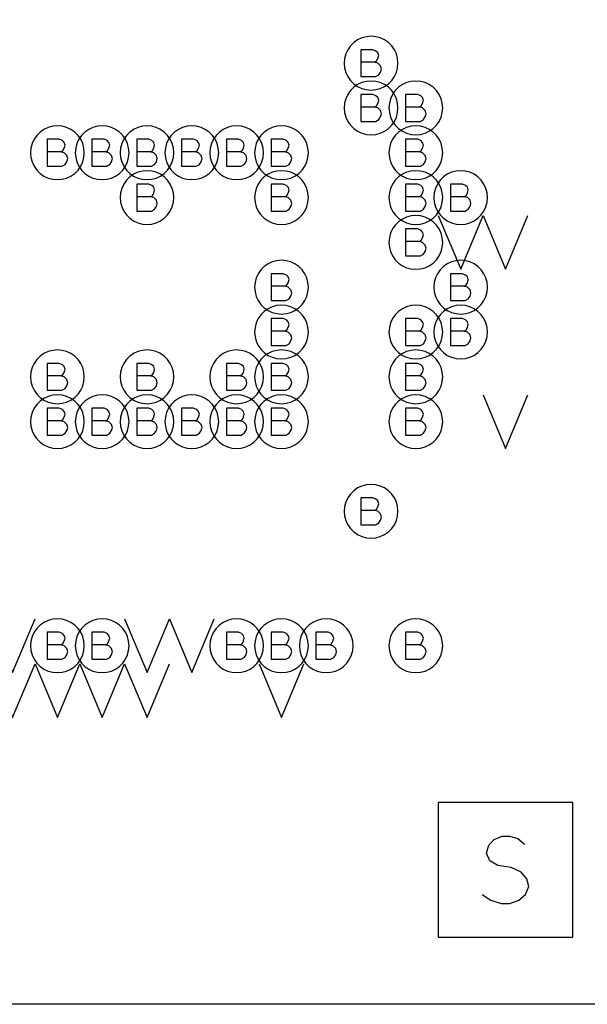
# Model space of a CAD drawing. Extents: x 280 to 610, y 250 to 460.
# Tile 7 of 53: x 362 to 368, y 297 to 308. Entities that reach past the tile are written whole.
import ezdxf

# ---------------------------------------------------------------- set-up
doc = ezdxf.new("R2010")
doc.units = 0
doc.layers.add('RVP8-IFD_G_fab_art', color=2, linetype='CONTINUOUS')

msp = doc.modelspace()

# ---------------------------------------------------------------- linework, layer by layer
at = {"layer": 'RVP8-IFD_G_fab_art'}
for points in [[(322.3, 296.6), (322.3, 336.6), (412.3, 336.6), (412.3, 296.6), (322.3, 296.6)], [(366.1, 307.1), (366.095, 307.152), (366.082, 307.203), (366.06, 307.25), (366.03, 307.293), (365.993, 307.33), (365.95, 307.36), (365.903, 307.382), (365.852, 307.395), (365.8, 307.4), (365.748, 307.395), (365.697, 307.382), (365.65, 307.36), (365.607, 307.33), (365.57, 307.293), (365.54, 307.25), (365.518, 307.203), (365.505, 307.152), (365.5, 307.1), (365.505, 307.048), (365.518, 306.997), (365.54, 306.95), (365.57, 306.907), (365.607, 306.87), (365.65, 306.84), (365.697, 306.818), (365.748, 306.805), (365.8, 306.8), (365.852, 306.805), (365.903, 306.818), (365.95, 306.84), (365.993, 306.87), (366.03, 306.907), (366.06, 306.95), (366.082, 306.997), (366.095, 307.048), (366.1, 307.1)], [(366.1, 306.6), (366.095, 306.652), (366.082, 306.703), (366.06, 306.75), (366.03, 306.793), (365.993, 306.83), (365.95, 306.86), (365.903, 306.882), (365.852, 306.895), (365.8, 306.9), (365.748, 306.895), (365.697, 306.882), (365.65, 306.86), (365.607, 306.83), (365.57, 306.793), (365.54, 306.75), (365.518, 306.703), (365.505, 306.652), (365.5, 306.6), (365.505, 306.548), (365.518, 306.497), (365.54, 306.45), (365.57, 306.407), (365.607, 306.37), (365.65, 306.34), (365.697, 306.318), (365.748, 306.305), (365.8, 306.3), (365.852, 306.305), (365.903, 306.318), (365.95, 306.34), (365.993, 306.37), (366.03, 306.407), (366.06, 306.45), (366.082, 306.497), (366.095, 306.548), (366.1, 306.6)], [(366.6, 306.6), (366.595, 306.652), (366.582, 306.703), (366.56, 306.75), (366.53, 306.793), (366.493, 306.83), (366.45, 306.86), (366.403, 306.882), (366.352, 306.895), (366.3, 306.9), (366.248, 306.895), (366.197, 306.882), (366.15, 306.86), (366.107, 306.83), (366.07, 306.793), (366.04, 306.75), (366.018, 306.703), (366.005, 306.652), (366, 306.6), (366.005, 306.548), (366.018, 306.497), (366.04, 306.45), (366.07, 306.407), (366.107, 306.37), (366.15, 306.34), (366.197, 306.318), (366.248, 306.305), (366.3, 306.3), (366.352, 306.305), (366.403, 306.318), (366.45, 306.34), (366.493, 306.37), (366.53, 306.407), (366.56, 306.45), (366.582, 306.497), (366.595, 306.548), (366.6, 306.6)], [(362.6, 306.1), (362.595, 306.152), (362.582, 306.203), (362.56, 306.25), (362.53, 306.293), (362.493, 306.33), (362.45, 306.36), (362.403, 306.382), (362.352, 306.395), (362.3, 306.4), (362.248, 306.395), (362.197, 306.382), (362.15, 306.36), (362.107, 306.33), (362.07, 306.293), (362.04, 306.25), (362.018, 306.203), (362.005, 306.152), (362, 306.1), (362.005, 306.048), (362.018, 305.997), (362.04, 305.95), (362.07, 305.907), (362.107, 305.87), (362.15, 305.84), (362.197, 305.818), (362.248, 305.805), (362.3, 305.8), (362.352, 305.805), (362.403, 305.818), (362.45, 305.84), (362.493, 305.87), (362.53, 305.907), (362.56, 305.95), (362.582, 305.997), (362.595, 306.048), (362.6, 306.1)], [(363.1, 306.1), (363.095, 306.152), (363.082, 306.203), (363.06, 306.25), (363.03, 306.293), (362.993, 306.33), (362.95, 306.36), (362.903, 306.382), (362.852, 306.395), (362.8, 306.4), (362.748, 306.395), (362.697, 306.382), (362.65, 306.36), (362.607, 306.33), (362.57, 306.293), (362.54, 306.25), (362.518, 306.203), (362.505, 306.152), (362.5, 306.1), (362.505, 306.048), (362.518, 305.997), (362.54, 305.95), (362.57, 305.907), (362.607, 305.87), (362.65, 305.84), (362.697, 305.818), (362.748, 305.805), (362.8, 305.8), (362.852, 305.805), (362.903, 305.818), (362.95, 305.84), (362.993, 305.87), (363.03, 305.907), (363.06, 305.95), (363.082, 305.997), (363.095, 306.048), (363.1, 306.1)], [(363.6, 306.1), (363.595, 306.152), (363.582, 306.203), (363.56, 306.25), (363.53, 306.293), (363.493, 306.33), (363.45, 306.36), (363.403, 306.382), (363.352, 306.395), (363.3, 306.4), (363.248, 306.395), (363.197, 306.382), (363.15, 306.36), (363.107, 306.33), (363.07, 306.293), (363.04, 306.25), (363.018, 306.203), (363.005, 306.152), (363, 306.1), (363.005, 306.048), (363.018, 305.997), (363.04, 305.95), (363.07, 305.907), (363.107, 305.87), (363.15, 305.84), (363.197, 305.818), (363.248, 305.805), (363.3, 305.8), (363.352, 305.805), (363.403, 305.818), (363.45, 305.84), (363.493, 305.87), (363.53, 305.907), (363.56, 305.95), (363.582, 305.997), (363.595, 306.048), (363.6, 306.1)], [(364.1, 306.1), (364.095, 306.152), (364.082, 306.203), (364.06, 306.25), (364.03, 306.293), (363.993, 306.33), (363.95, 306.36), (363.903, 306.382), (363.852, 306.395), (363.8, 306.4), (363.748, 306.395), (363.697, 306.382), (363.65, 306.36), (363.607, 306.33), (363.57, 306.293), (363.54, 306.25), (363.518, 306.203), (363.505, 306.152), (363.5, 306.1), (363.505, 306.048), (363.518, 305.997), (363.54, 305.95), (363.57, 305.907), (363.607, 305.87), (363.65, 305.84), (363.697, 305.818), (363.748, 305.805), (363.8, 305.8), (363.852, 305.805), (363.903, 305.818), (363.95, 305.84), (363.993, 305.87), (364.03, 305.907), (364.06, 305.95), (364.082, 305.997), (364.095, 306.048), (364.1, 306.1)], [(364.6, 306.1), (364.595, 306.152), (364.582, 306.203), (364.56, 306.25), (364.53, 306.293), (364.493, 306.33), (364.45, 306.36), (364.403, 306.382), (364.352, 306.395), (364.3, 306.4), (364.248, 306.395), (364.197, 306.382), (364.15, 306.36), (364.107, 306.33), (364.07, 306.293), (364.04, 306.25), (364.018, 306.203), (364.005, 306.152), (364, 306.1), (364.005, 306.048), (364.018, 305.997), (364.04, 305.95), (364.07, 305.907), (364.107, 305.87), (364.15, 305.84), (364.197, 305.818), (364.248, 305.805), (364.3, 305.8), (364.352, 305.805), (364.403, 305.818), (364.45, 305.84), (364.493, 305.87), (364.53, 305.907), (364.56, 305.95), (364.582, 305.997), (364.595, 306.048), (364.6, 306.1)], [(365.1, 306.1), (365.095, 306.152), (365.082, 306.203), (365.06, 306.25), (365.03, 306.293), (364.993, 306.33), (364.95, 306.36), (364.903, 306.382), (364.852, 306.395), (364.8, 306.4), (364.748, 306.395), (364.697, 306.382), (364.65, 306.36), (364.607, 306.33), (364.57, 306.293), (364.54, 306.25), (364.518, 306.203), (364.505, 306.152), (364.5, 306.1), (364.505, 306.048), (364.518, 305.997), (364.54, 305.95), (364.57, 305.907), (364.607, 305.87), (364.65, 305.84), (364.697, 305.818), (364.748, 305.805), (364.8, 305.8), (364.852, 305.805), (364.903, 305.818), (364.95, 305.84), (364.993, 305.87), (365.03, 305.907), (365.06, 305.95), (365.082, 305.997), (365.095, 306.048), (365.1, 306.1)], [(366.6, 306.1), (366.595, 306.152), (366.582, 306.203), (366.56, 306.25), (366.53, 306.293), (366.493, 306.33), (366.45, 306.36), (366.403, 306.382), (366.352, 306.395), (366.3, 306.4), (366.248, 306.395), (366.197, 306.382), (366.15, 306.36), (366.107, 306.33), (366.07, 306.293), (366.04, 306.25), (366.018, 306.203), (366.005, 306.152), (366, 306.1), (366.005, 306.048), (366.018, 305.997), (366.04, 305.95), (366.07, 305.907), (366.107, 305.87), (366.15, 305.84), (366.197, 305.818), (366.248, 305.805), (366.3, 305.8), (366.352, 305.805), (366.403, 305.818), (366.45, 305.84), (366.493, 305.87), (366.53, 305.907), (366.56, 305.95), (366.582, 305.997), (366.595, 306.048), (366.6, 306.1)], [(363.6, 305.6), (363.595, 305.652), (363.582, 305.703), (363.56, 305.75), (363.53, 305.793), (363.493, 305.83), (363.45, 305.86), (363.403, 305.882), (363.352, 305.895), (363.3, 305.9), (363.248, 305.895), (363.197, 305.882), (363.15, 305.86), (363.107, 305.83), (363.07, 305.793), (363.04, 305.75), (363.018, 305.703), (363.005, 305.652), (363, 305.6), (363.005, 305.548), (363.018, 305.497), (363.04, 305.45), (363.07, 305.407), (363.107, 305.37), (363.15, 305.34), (363.197, 305.318), (363.248, 305.305), (363.3, 305.3), (363.352, 305.305), (363.403, 305.318), (363.45, 305.34), (363.493, 305.37), (363.53, 305.407), (363.56, 305.45), (363.582, 305.497), (363.595, 305.548), (363.6, 305.6)], [(365.1, 305.6), (365.095, 305.652), (365.082, 305.703), (365.06, 305.75), (365.03, 305.793), (364.993, 305.83), (364.95, 305.86), (364.903, 305.882), (364.852, 305.895), (364.8, 305.9), (364.748, 305.895), (364.697, 305.882), (364.65, 305.86), (364.607, 305.83), (364.57, 305.793), (364.54, 305.75), (364.518, 305.703), (364.505, 305.652), (364.5, 305.6), (364.505, 305.548), (364.518, 305.497), (364.54, 305.45), (364.57, 305.407), (364.607, 305.37), (364.65, 305.34), (364.697, 305.318), (364.748, 305.305), (364.8, 305.3), (364.852, 305.305), (364.903, 305.318), (364.95, 305.34), (364.993, 305.37), (365.03, 305.407), (365.06, 305.45), (365.082, 305.497), (365.095, 305.548), (365.1, 305.6)], [(366.6, 305.6), (366.595, 305.652), (366.582, 305.703), (366.56, 305.75), (366.53, 305.793), (366.493, 305.83), (366.45, 305.86), (366.403, 305.882), (366.352, 305.895), (366.3, 305.9), (366.248, 305.895), (366.197, 305.882), (366.15, 305.86), (366.107, 305.83), (366.07, 305.793), (366.04, 305.75), (366.018, 305.703), (366.005, 305.652), (366, 305.6), (366.005, 305.548), (366.018, 305.497), (366.04, 305.45), (366.07, 305.407), (366.107, 305.37), (366.15, 305.34), (366.197, 305.318), (366.248, 305.305), (366.3, 305.3), (366.352, 305.305), (366.403, 305.318), (366.45, 305.34), (366.493, 305.37), (366.53, 305.407), (366.56, 305.45), (366.582, 305.497), (366.595, 305.548), (366.6, 305.6)], [(367.1, 305.6), (367.095, 305.652), (367.082, 305.703), (367.06, 305.75), (367.03, 305.793), (366.993, 305.83), (366.95, 305.86), (366.903, 305.882), (366.852, 305.895), (366.8, 305.9), (366.748, 305.895), (366.697, 305.882), (366.65, 305.86), (366.607, 305.83), (366.57, 305.793), (366.54, 305.75), (366.518, 305.703), (366.505, 305.652), (366.5, 305.6), (366.505, 305.548), (366.518, 305.497), (366.54, 305.45), (366.57, 305.407), (366.607, 305.37), (366.65, 305.34), (366.697, 305.318), (366.748, 305.305), (366.8, 305.3), (366.852, 305.305), (366.903, 305.318), (366.95, 305.34), (366.993, 305.37), (367.03, 305.407), (367.06, 305.45), (367.082, 305.497), (367.095, 305.548), (367.1, 305.6)], [(366.6, 305.1), (366.595, 305.152), (366.582, 305.203), (366.56, 305.25), (366.53, 305.293), (366.493, 305.33), (366.45, 305.36), (366.403, 305.382), (366.352, 305.395), (366.3, 305.4), (366.248, 305.395), (366.197, 305.382), (366.15, 305.36), (366.107, 305.33), (366.07, 305.293), (366.04, 305.25), (366.018, 305.203), (366.005, 305.152), (366, 305.1), (366.005, 305.048), (366.018, 304.997), (366.04, 304.95), (366.07, 304.907), (366.107, 304.87), (366.15, 304.84), (366.197, 304.818), (366.248, 304.805), (366.3, 304.8), (366.352, 304.805), (366.403, 304.818), (366.45, 304.84), (366.493, 304.87), (366.53, 304.907), (366.56, 304.95), (366.582, 304.997), (366.595, 305.048), (366.6, 305.1)], [(365.1, 304.6), (365.095, 304.652), (365.082, 304.703), (365.06, 304.75), (365.03, 304.793), (364.993, 304.83), (364.95, 304.86), (364.903, 304.882), (364.852, 304.895), (364.8, 304.9), (364.748, 304.895), (364.697, 304.882), (364.65, 304.86), (364.607, 304.83), (364.57, 304.793), (364.54, 304.75), (364.518, 304.703), (364.505, 304.652), (364.5, 304.6), (364.505, 304.548), (364.518, 304.497), (364.54, 304.45), (364.57, 304.407), (364.607, 304.37), (364.65, 304.34), (364.697, 304.318), (364.748, 304.305), (364.8, 304.3), (364.852, 304.305), (364.903, 304.318), (364.95, 304.34), (364.993, 304.37), (365.03, 304.407), (365.06, 304.45), (365.082, 304.497), (365.095, 304.548), (365.1, 304.6)], [(367.1, 304.6), (367.095, 304.652), (367.082, 304.703), (367.06, 304.75), (367.03, 304.793), (366.993, 304.83), (366.95, 304.86), (366.903, 304.882), (366.852, 304.895), (366.8, 304.9), (366.748, 304.895), (366.697, 304.882), (366.65, 304.86), (366.607, 304.83), (366.57, 304.793), (366.54, 304.75), (366.518, 304.703), (366.505, 304.652), (366.5, 304.6), (366.505, 304.548), (366.518, 304.497), (366.54, 304.45), (366.57, 304.407), (366.607, 304.37), (366.65, 304.34), (366.697, 304.318), (366.748, 304.305), (366.8, 304.3), (366.852, 304.305), (366.903, 304.318), (366.95, 304.34), (366.993, 304.37), (367.03, 304.407), (367.06, 304.45), (367.082, 304.497), (367.095, 304.548), (367.1, 304.6)], [(365.1, 304.1), (365.095, 304.152), (365.082, 304.203), (365.06, 304.25), (365.03, 304.293), (364.993, 304.33), (364.95, 304.36), (364.903, 304.382), (364.852, 304.395), (364.8, 304.4), (364.748, 304.395), (364.697, 304.382), (364.65, 304.36), (364.607, 304.33), (364.57, 304.293), (364.54, 304.25), (364.518, 304.203), (364.505, 304.152), (364.5, 304.1), (364.505, 304.048), (364.518, 303.997), (364.54, 303.95), (364.57, 303.907), (364.607, 303.87), (364.65, 303.84), (364.697, 303.818), (364.748, 303.805), (364.8, 303.8), (364.852, 303.805), (364.903, 303.818), (364.95, 303.84), (364.993, 303.87), (365.03, 303.907), (365.06, 303.95), (365.082, 303.997), (365.095, 304.048), (365.1, 304.1)], [(366.6, 304.1), (366.595, 304.152), (366.582, 304.203), (366.56, 304.25), (366.53, 304.293), (366.493, 304.33), (366.45, 304.36), (366.403, 304.382), (366.352, 304.395), (366.3, 304.4), (366.248, 304.395), (366.197, 304.382), (366.15, 304.36), (366.107, 304.33), (366.07, 304.293), (366.04, 304.25), (366.018, 304.203), (366.005, 304.152), (366, 304.1), (366.005, 304.048), (366.018, 303.997), (366.04, 303.95), (366.07, 303.907), (366.107, 303.87), (366.15, 303.84), (366.197, 303.818), (366.248, 303.805), (366.3, 303.8), (366.352, 303.805), (366.403, 303.818), (366.45, 303.84), (366.493, 303.87), (366.53, 303.907), (366.56, 303.95), (366.582, 303.997), (366.595, 304.048), (366.6, 304.1)], [(367.1, 304.1), (367.095, 304.152), (367.082, 304.203), (367.06, 304.25), (367.03, 304.293), (366.993, 304.33), (366.95, 304.36), (366.903, 304.382), (366.852, 304.395), (366.8, 304.4), (366.748, 304.395), (366.697, 304.382), (366.65, 304.36), (366.607, 304.33), (366.57, 304.293), (366.54, 304.25), (366.518, 304.203), (366.505, 304.152), (366.5, 304.1), (366.505, 304.048), (366.518, 303.997), (366.54, 303.95), (366.57, 303.907), (366.607, 303.87), (366.65, 303.84), (366.697, 303.818), (366.748, 303.805), (366.8, 303.8), (366.852, 303.805), (366.903, 303.818), (366.95, 303.84), (366.993, 303.87), (367.03, 303.907), (367.06, 303.95), (367.082, 303.997), (367.095, 304.048), (367.1, 304.1)], [(362.6, 303.6), (362.595, 303.652), (362.582, 303.703), (362.56, 303.75), (362.53, 303.793), (362.493, 303.83), (362.45, 303.86), (362.403, 303.882), (362.352, 303.895), (362.3, 303.9), (362.248, 303.895), (362.197, 303.882), (362.15, 303.86), (362.107, 303.83), (362.07, 303.793), (362.04, 303.75), (362.018, 303.703), (362.005, 303.652), (362, 303.6), (362.005, 303.548), (362.018, 303.497), (362.04, 303.45), (362.07, 303.407), (362.107, 303.37), (362.15, 303.34), (362.197, 303.318), (362.248, 303.305), (362.3, 303.3), (362.352, 303.305), (362.403, 303.318), (362.45, 303.34), (362.493, 303.37), (362.53, 303.407), (362.56, 303.45), (362.582, 303.497), (362.595, 303.548), (362.6, 303.6)], [(363.6, 303.6), (363.595, 303.652), (363.582, 303.703), (363.56, 303.75), (363.53, 303.793), (363.493, 303.83), (363.45, 303.86), (363.403, 303.882), (363.352, 303.895), (363.3, 303.9), (363.248, 303.895), (363.197, 303.882), (363.15, 303.86), (363.107, 303.83), (363.07, 303.793), (363.04, 303.75), (363.018, 303.703), (363.005, 303.652), (363, 303.6), (363.005, 303.548), (363.018, 303.497), (363.04, 303.45), (363.07, 303.407), (363.107, 303.37), (363.15, 303.34), (363.197, 303.318), (363.248, 303.305), (363.3, 303.3), (363.352, 303.305), (363.403, 303.318), (363.45, 303.34), (363.493, 303.37), (363.53, 303.407), (363.56, 303.45), (363.582, 303.497), (363.595, 303.548), (363.6, 303.6)], [(364.6, 303.6), (364.595, 303.652), (364.582, 303.703), (364.56, 303.75), (364.53, 303.793), (364.493, 303.83), (364.45, 303.86), (364.403, 303.882), (364.352, 303.895), (364.3, 303.9), (364.248, 303.895), (364.197, 303.882), (364.15, 303.86), (364.107, 303.83), (364.07, 303.793), (364.04, 303.75), (364.018, 303.703), (364.005, 303.652), (364, 303.6), (364.005, 303.548), (364.018, 303.497), (364.04, 303.45), (364.07, 303.407), (364.107, 303.37), (364.15, 303.34), (364.197, 303.318), (364.248, 303.305), (364.3, 303.3), (364.352, 303.305), (364.403, 303.318), (364.45, 303.34), (364.493, 303.37), (364.53, 303.407), (364.56, 303.45), (364.582, 303.497), (364.595, 303.548), (364.6, 303.6)], [(365.1, 303.6), (365.095, 303.652), (365.082, 303.703), (365.06, 303.75), (365.03, 303.793), (364.993, 303.83), (364.95, 303.86), (364.903, 303.882), (364.852, 303.895), (364.8, 303.9), (364.748, 303.895), (364.697, 303.882), (364.65, 303.86), (364.607, 303.83), (364.57, 303.793), (364.54, 303.75), (364.518, 303.703), (364.505, 303.652), (364.5, 303.6), (364.505, 303.548), (364.518, 303.497), (364.54, 303.45), (364.57, 303.407), (364.607, 303.37), (364.65, 303.34), (364.697, 303.318), (364.748, 303.305), (364.8, 303.3), (364.852, 303.305), (364.903, 303.318), (364.95, 303.34), (364.993, 303.37), (365.03, 303.407), (365.06, 303.45), (365.082, 303.497), (365.095, 303.548), (365.1, 303.6)], [(366.6, 303.6), (366.595, 303.652), (366.582, 303.703), (366.56, 303.75), (366.53, 303.793), (366.493, 303.83), (366.45, 303.86), (366.403, 303.882), (366.352, 303.895), (366.3, 303.9), (366.248, 303.895), (366.197, 303.882), (366.15, 303.86), (366.107, 303.83), (366.07, 303.793), (366.04, 303.75), (366.018, 303.703), (366.005, 303.652), (366, 303.6), (366.005, 303.548), (366.018, 303.497), (366.04, 303.45), (366.07, 303.407), (366.107, 303.37), (366.15, 303.34), (366.197, 303.318), (366.248, 303.305), (366.3, 303.3), (366.352, 303.305), (366.403, 303.318), (366.45, 303.34), (366.493, 303.37), (366.53, 303.407), (366.56, 303.45), (366.582, 303.497), (366.595, 303.548), (366.6, 303.6)], [(362.6, 303.1), (362.595, 303.152), (362.582, 303.203), (362.56, 303.25), (362.53, 303.293), (362.493, 303.33), (362.45, 303.36), (362.403, 303.382), (362.352, 303.395), (362.3, 303.4), (362.248, 303.395), (362.197, 303.382), (362.15, 303.36), (362.107, 303.33), (362.07, 303.293), (362.04, 303.25), (362.018, 303.203), (362.005, 303.152), (362, 303.1), (362.005, 303.048), (362.018, 302.997), (362.04, 302.95), (362.07, 302.907), (362.107, 302.87), (362.15, 302.84), (362.197, 302.818), (362.248, 302.805), (362.3, 302.8), (362.352, 302.805), (362.403, 302.818), (362.45, 302.84), (362.493, 302.87), (362.53, 302.907), (362.56, 302.95), (362.582, 302.997), (362.595, 303.048), (362.6, 303.1)], [(363.1, 303.1), (363.095, 303.152), (363.082, 303.203), (363.06, 303.25), (363.03, 303.293), (362.993, 303.33), (362.95, 303.36), (362.903, 303.382), (362.852, 303.395), (362.8, 303.4), (362.748, 303.395), (362.697, 303.382), (362.65, 303.36), (362.607, 303.33), (362.57, 303.293), (362.54, 303.25), (362.518, 303.203), (362.505, 303.152), (362.5, 303.1), (362.505, 303.048), (362.518, 302.997), (362.54, 302.95), (362.57, 302.907), (362.607, 302.87), (362.65, 302.84), (362.697, 302.818), (362.748, 302.805), (362.8, 302.8), (362.852, 302.805), (362.903, 302.818), (362.95, 302.84), (362.993, 302.87), (363.03, 302.907), (363.06, 302.95), (363.082, 302.997), (363.095, 303.048), (363.1, 303.1)], [(363.6, 303.1), (363.595, 303.152), (363.582, 303.203), (363.56, 303.25), (363.53, 303.293), (363.493, 303.33), (363.45, 303.36), (363.403, 303.382), (363.352, 303.395), (363.3, 303.4), (363.248, 303.395), (363.197, 303.382), (363.15, 303.36), (363.107, 303.33), (363.07, 303.293), (363.04, 303.25), (363.018, 303.203), (363.005, 303.152), (363, 303.1), (363.005, 303.048), (363.018, 302.997), (363.04, 302.95), (363.07, 302.907), (363.107, 302.87), (363.15, 302.84), (363.197, 302.818), (363.248, 302.805), (363.3, 302.8), (363.352, 302.805), (363.403, 302.818), (363.45, 302.84), (363.493, 302.87), (363.53, 302.907), (363.56, 302.95), (363.582, 302.997), (363.595, 303.048), (363.6, 303.1)], [(364.1, 303.1), (364.095, 303.152), (364.082, 303.203), (364.06, 303.25), (364.03, 303.293), (363.993, 303.33), (363.95, 303.36), (363.903, 303.382), (363.852, 303.395), (363.8, 303.4), (363.748, 303.395), (363.697, 303.382), (363.65, 303.36), (363.607, 303.33), (363.57, 303.293), (363.54, 303.25), (363.518, 303.203), (363.505, 303.152), (363.5, 303.1), (363.505, 303.048), (363.518, 302.997), (363.54, 302.95), (363.57, 302.907), (363.607, 302.87), (363.65, 302.84), (363.697, 302.818), (363.748, 302.805), (363.8, 302.8), (363.852, 302.805), (363.903, 302.818), (363.95, 302.84), (363.993, 302.87), (364.03, 302.907), (364.06, 302.95), (364.082, 302.997), (364.095, 303.048), (364.1, 303.1)], [(364.6, 303.1), (364.595, 303.152), (364.582, 303.203), (364.56, 303.25), (364.53, 303.293), (364.493, 303.33), (364.45, 303.36), (364.403, 303.382), (364.352, 303.395), (364.3, 303.4), (364.248, 303.395), (364.197, 303.382), (364.15, 303.36), (364.107, 303.33), (364.07, 303.293), (364.04, 303.25), (364.018, 303.203), (364.005, 303.152), (364, 303.1), (364.005, 303.048), (364.018, 302.997), (364.04, 302.95), (364.07, 302.907), (364.107, 302.87), (364.15, 302.84), (364.197, 302.818), (364.248, 302.805), (364.3, 302.8), (364.352, 302.805), (364.403, 302.818), (364.45, 302.84), (364.493, 302.87), (364.53, 302.907), (364.56, 302.95), (364.582, 302.997), (364.595, 303.048), (364.6, 303.1)], [(365.1, 303.1), (365.095, 303.152), (365.082, 303.203), (365.06, 303.25), (365.03, 303.293), (364.993, 303.33), (364.95, 303.36), (364.903, 303.382), (364.852, 303.395), (364.8, 303.4), (364.748, 303.395), (364.697, 303.382), (364.65, 303.36), (364.607, 303.33), (364.57, 303.293), (364.54, 303.25), (364.518, 303.203), (364.505, 303.152), (364.5, 303.1), (364.505, 303.048), (364.518, 302.997), (364.54, 302.95), (364.57, 302.907), (364.607, 302.87), (364.65, 302.84), (364.697, 302.818), (364.748, 302.805), (364.8, 302.8), (364.852, 302.805), (364.903, 302.818), (364.95, 302.84), (364.993, 302.87), (365.03, 302.907), (365.06, 302.95), (365.082, 302.997), (365.095, 303.048), (365.1, 303.1)], [(366.6, 303.1), (366.595, 303.152), (366.582, 303.203), (366.56, 303.25), (366.53, 303.293), (366.493, 303.33), (366.45, 303.36), (366.403, 303.382), (366.352, 303.395), (366.3, 303.4), (366.248, 303.395), (366.197, 303.382), (366.15, 303.36), (366.107, 303.33), (366.07, 303.293), (366.04, 303.25), (366.018, 303.203), (366.005, 303.152), (366, 303.1), (366.005, 303.048), (366.018, 302.997), (366.04, 302.95), (366.07, 302.907), (366.107, 302.87), (366.15, 302.84), (366.197, 302.818), (366.248, 302.805), (366.3, 302.8), (366.352, 302.805), (366.403, 302.818), (366.45, 302.84), (366.493, 302.87), (366.53, 302.907), (366.56, 302.95), (366.582, 302.997), (366.595, 303.048), (366.6, 303.1)], [(366.1, 302.1), (366.095, 302.152), (366.082, 302.203), (366.06, 302.25), (366.03, 302.293), (365.993, 302.33), (365.95, 302.36), (365.903, 302.382), (365.852, 302.395), (365.8, 302.4), (365.748, 302.395), (365.697, 302.382), (365.65, 302.36), (365.607, 302.33), (365.57, 302.293), (365.54, 302.25), (365.518, 302.203), (365.505, 302.152), (365.5, 302.1), (365.505, 302.048), (365.518, 301.997), (365.54, 301.95), (365.57, 301.907), (365.607, 301.87), (365.65, 301.84), (365.697, 301.818), (365.748, 301.805), (365.8, 301.8), (365.852, 301.805), (365.903, 301.818), (365.95, 301.84), (365.993, 301.87), (366.03, 301.907), (366.06, 301.95), (366.082, 301.997), (366.095, 302.048), (366.1, 302.1)], [(362.6, 300.6), (362.595, 300.652), (362.582, 300.703), (362.56, 300.75), (362.53, 300.793), (362.493, 300.83), (362.45, 300.86), (362.403, 300.882), (362.352, 300.895), (362.3, 300.9), (362.248, 300.895), (362.197, 300.882), (362.15, 300.86), (362.107, 300.83), (362.07, 300.793), (362.04, 300.75), (362.018, 300.703), (362.005, 300.652), (362, 300.6), (362.005, 300.548), (362.018, 300.497), (362.04, 300.45), (362.07, 300.407), (362.107, 300.37), (362.15, 300.34), (362.197, 300.318), (362.248, 300.305), (362.3, 300.3), (362.352, 300.305), (362.403, 300.318), (362.45, 300.34), (362.493, 300.37), (362.53, 300.407), (362.56, 300.45), (362.582, 300.497), (362.595, 300.548), (362.6, 300.6)], [(363.1, 300.6), (363.095, 300.652), (363.082, 300.703), (363.06, 300.75), (363.03, 300.793), (362.993, 300.83), (362.95, 300.86), (362.903, 300.882), (362.852, 300.895), (362.8, 300.9), (362.748, 300.895), (362.697, 300.882), (362.65, 300.86), (362.607, 300.83), (362.57, 300.793), (362.54, 300.75), (362.518, 300.703), (362.505, 300.652), (362.5, 300.6), (362.505, 300.548), (362.518, 300.497), (362.54, 300.45), (362.57, 300.407), (362.607, 300.37), (362.65, 300.34), (362.697, 300.318), (362.748, 300.305), (362.8, 300.3), (362.852, 300.305), (362.903, 300.318), (362.95, 300.34), (362.993, 300.37), (363.03, 300.407), (363.06, 300.45), (363.082, 300.497), (363.095, 300.548), (363.1, 300.6)], [(364.6, 300.6), (364.595, 300.652), (364.582, 300.703), (364.56, 300.75), (364.53, 300.793), (364.493, 300.83), (364.45, 300.86), (364.403, 300.882), (364.352, 300.895), (364.3, 300.9), (364.248, 300.895), (364.197, 300.882), (364.15, 300.86), (364.107, 300.83), (364.07, 300.793), (364.04, 300.75), (364.018, 300.703), (364.005, 300.652), (364, 300.6), (364.005, 300.548), (364.018, 300.497), (364.04, 300.45), (364.07, 300.407), (364.107, 300.37), (364.15, 300.34), (364.197, 300.318), (364.248, 300.305), (364.3, 300.3), (364.352, 300.305), (364.403, 300.318), (364.45, 300.34), (364.493, 300.37), (364.53, 300.407), (364.56, 300.45), (364.582, 300.497), (364.595, 300.548), (364.6, 300.6)], [(365.1, 300.6), (365.095, 300.652), (365.082, 300.703), (365.06, 300.75), (365.03, 300.793), (364.993, 300.83), (364.95, 300.86), (364.903, 300.882), (364.852, 300.895), (364.8, 300.9), (364.748, 300.895), (364.697, 300.882), (364.65, 300.86), (364.607, 300.83), (364.57, 300.793), (364.54, 300.75), (364.518, 300.703), (364.505, 300.652), (364.5, 300.6), (364.505, 300.548), (364.518, 300.497), (364.54, 300.45), (364.57, 300.407), (364.607, 300.37), (364.65, 300.34), (364.697, 300.318), (364.748, 300.305), (364.8, 300.3), (364.852, 300.305), (364.903, 300.318), (364.95, 300.34), (364.993, 300.37), (365.03, 300.407), (365.06, 300.45), (365.082, 300.497), (365.095, 300.548), (365.1, 300.6)], [(365.6, 300.6), (365.595, 300.652), (365.582, 300.703), (365.56, 300.75), (365.53, 300.793), (365.493, 300.83), (365.45, 300.86), (365.403, 300.882), (365.352, 300.895), (365.3, 300.9), (365.248, 300.895), (365.197, 300.882), (365.15, 300.86), (365.107, 300.83), (365.07, 300.793), (365.04, 300.75), (365.018, 300.703), (365.005, 300.652), (365, 300.6), (365.005, 300.548), (365.018, 300.497), (365.04, 300.45), (365.07, 300.407), (365.107, 300.37), (365.15, 300.34), (365.197, 300.318), (365.248, 300.305), (365.3, 300.3), (365.352, 300.305), (365.403, 300.318), (365.45, 300.34), (365.493, 300.37), (365.53, 300.407), (365.56, 300.45), (365.582, 300.497), (365.595, 300.548), (365.6, 300.6)], [(366.6, 300.6), (366.595, 300.652), (366.582, 300.703), (366.56, 300.75), (366.53, 300.793), (366.493, 300.83), (366.45, 300.86), (366.403, 300.882), (366.352, 300.895), (366.3, 300.9), (366.248, 300.895), (366.197, 300.882), (366.15, 300.86), (366.107, 300.83), (366.07, 300.793), (366.04, 300.75), (366.018, 300.703), (366.005, 300.652), (366, 300.6), (366.005, 300.548), (366.018, 300.497), (366.04, 300.45), (366.07, 300.407), (366.107, 300.37), (366.15, 300.34), (366.197, 300.318), (366.248, 300.305), (366.3, 300.3), (366.352, 300.305), (366.403, 300.318), (366.45, 300.34), (366.493, 300.37), (366.53, 300.407), (366.56, 300.45), (366.582, 300.497), (366.595, 300.548), (366.6, 300.6)], [(366.55, 297.35), (368.05, 297.35), (368.05, 298.85), (366.55, 298.85), (366.55, 297.35)]]:
    msp.add_lwpolyline(points, close=True, dxfattribs=at)
for points in [[(365.84, 307.11), (365.86, 307.125), (365.875, 307.15), (365.885, 307.185), (365.875, 307.215), (365.855, 307.235), (365.82, 307.25), (365.685, 307.25), (365.685, 306.95), (365.85, 306.95), (365.885, 306.97), (365.905, 307), (365.915, 307.035), (365.905, 307.07), (365.875, 307.1), (365.84, 307.11), (365.685, 307.11)], [(365.84, 306.61), (365.86, 306.625), (365.875, 306.65), (365.885, 306.685), (365.875, 306.715), (365.855, 306.735), (365.82, 306.75), (365.685, 306.75), (365.685, 306.45), (365.85, 306.45), (365.885, 306.47), (365.905, 306.5), (365.915, 306.535), (365.905, 306.57), (365.875, 306.6), (365.84, 306.61), (365.685, 306.61)], [(366.34, 306.61), (366.36, 306.625), (366.375, 306.65), (366.385, 306.685), (366.375, 306.715), (366.355, 306.735), (366.32, 306.75), (366.185, 306.75), (366.185, 306.45), (366.35, 306.45), (366.385, 306.47), (366.405, 306.5), (366.415, 306.535), (366.405, 306.57), (366.375, 306.6), (366.34, 306.61), (366.185, 306.61)], [(362.34, 306.11), (362.36, 306.125), (362.375, 306.15), (362.385, 306.185), (362.375, 306.215), (362.355, 306.235), (362.32, 306.25), (362.185, 306.25), (362.185, 305.95), (362.35, 305.95), (362.385, 305.97), (362.405, 306), (362.415, 306.035), (362.405, 306.07), (362.375, 306.1), (362.34, 306.11), (362.185, 306.11)], [(362.84, 306.11), (362.86, 306.125), (362.875, 306.15), (362.885, 306.185), (362.875, 306.215), (362.855, 306.235), (362.82, 306.25), (362.685, 306.25), (362.685, 305.95), (362.85, 305.95), (362.885, 305.97), (362.905, 306), (362.915, 306.035), (362.905, 306.07), (362.875, 306.1), (362.84, 306.11), (362.685, 306.11)], [(363.34, 306.11), (363.36, 306.125), (363.375, 306.15), (363.385, 306.185), (363.375, 306.215), (363.355, 306.235), (363.32, 306.25), (363.185, 306.25), (363.185, 305.95), (363.35, 305.95), (363.385, 305.97), (363.405, 306), (363.415, 306.035), (363.405, 306.07), (363.375, 306.1), (363.34, 306.11), (363.185, 306.11)], [(363.84, 306.11), (363.86, 306.125), (363.875, 306.15), (363.885, 306.185), (363.875, 306.215), (363.855, 306.235), (363.82, 306.25), (363.685, 306.25), (363.685, 305.95), (363.85, 305.95), (363.885, 305.97), (363.905, 306), (363.915, 306.035), (363.905, 306.07), (363.875, 306.1), (363.84, 306.11), (363.685, 306.11)], [(364.34, 306.11), (364.36, 306.125), (364.375, 306.15), (364.385, 306.185), (364.375, 306.215), (364.355, 306.235), (364.32, 306.25), (364.185, 306.25), (364.185, 305.95), (364.35, 305.95), (364.385, 305.97), (364.405, 306), (364.415, 306.035), (364.405, 306.07), (364.375, 306.1), (364.34, 306.11), (364.185, 306.11)], [(364.84, 306.11), (364.86, 306.125), (364.875, 306.15), (364.885, 306.185), (364.875, 306.215), (364.855, 306.235), (364.82, 306.25), (364.685, 306.25), (364.685, 305.95), (364.85, 305.95), (364.885, 305.97), (364.905, 306), (364.915, 306.035), (364.905, 306.07), (364.875, 306.1), (364.84, 306.11), (364.685, 306.11)], [(366.34, 306.11), (366.36, 306.125), (366.375, 306.15), (366.385, 306.185), (366.375, 306.215), (366.355, 306.235), (366.32, 306.25), (366.185, 306.25), (366.185, 305.95), (366.35, 305.95), (366.385, 305.97), (366.405, 306), (366.415, 306.035), (366.405, 306.07), (366.375, 306.1), (366.34, 306.11), (366.185, 306.11)], [(363.34, 305.61), (363.36, 305.625), (363.375, 305.65), (363.385, 305.685), (363.375, 305.715), (363.355, 305.735), (363.32, 305.75), (363.185, 305.75), (363.185, 305.45), (363.35, 305.45), (363.385, 305.47), (363.405, 305.5), (363.415, 305.535), (363.405, 305.57), (363.375, 305.6), (363.34, 305.61), (363.185, 305.61)], [(364.84, 305.61), (364.86, 305.625), (364.875, 305.65), (364.885, 305.685), (364.875, 305.715), (364.855, 305.735), (364.82, 305.75), (364.685, 305.75), (364.685, 305.45), (364.85, 305.45), (364.885, 305.47), (364.905, 305.5), (364.915, 305.535), (364.905, 305.57), (364.875, 305.6), (364.84, 305.61), (364.685, 305.61)], [(366.34, 305.61), (366.36, 305.625), (366.375, 305.65), (366.385, 305.685), (366.375, 305.715), (366.355, 305.735), (366.32, 305.75), (366.185, 305.75), (366.185, 305.45), (366.35, 305.45), (366.385, 305.47), (366.405, 305.5), (366.415, 305.535), (366.405, 305.57), (366.375, 305.6), (366.34, 305.61), (366.185, 305.61)], [(366.84, 305.61), (366.86, 305.625), (366.875, 305.65), (366.885, 305.685), (366.875, 305.715), (366.855, 305.735), (366.82, 305.75), (366.685, 305.75), (366.685, 305.45), (366.85, 305.45), (366.885, 305.47), (366.905, 305.5), (366.915, 305.535), (366.905, 305.57), (366.875, 305.6), (366.84, 305.61), (366.685, 305.61)], [(366.55, 305.4), (366.8, 304.8), (367.05, 305.4)], [(367.05, 305.4), (367.3, 304.8), (367.55, 305.4)], [(366.34, 305.11), (366.36, 305.125), (366.375, 305.15), (366.385, 305.185), (366.375, 305.215), (366.355, 305.235), (366.32, 305.25), (366.185, 305.25), (366.185, 304.95), (366.35, 304.95), (366.385, 304.97), (366.405, 305), (366.415, 305.035), (366.405, 305.07), (366.375, 305.1), (366.34, 305.11), (366.185, 305.11)], [(364.84, 304.61), (364.86, 304.625), (364.875, 304.65), (364.885, 304.685), (364.875, 304.715), (364.855, 304.735), (364.82, 304.75), (364.685, 304.75), (364.685, 304.45), (364.85, 304.45), (364.885, 304.47), (364.905, 304.5), (364.915, 304.535), (364.905, 304.57), (364.875, 304.6), (364.84, 304.61), (364.685, 304.61)], [(366.84, 304.61), (366.86, 304.625), (366.875, 304.65), (366.885, 304.685), (366.875, 304.715), (366.855, 304.735), (366.82, 304.75), (366.685, 304.75), (366.685, 304.45), (366.85, 304.45), (366.885, 304.47), (366.905, 304.5), (366.915, 304.535), (366.905, 304.57), (366.875, 304.6), (366.84, 304.61), (366.685, 304.61)], [(364.84, 304.11), (364.86, 304.125), (364.875, 304.15), (364.885, 304.185), (364.875, 304.215), (364.855, 304.235), (364.82, 304.25), (364.685, 304.25), (364.685, 303.95), (364.85, 303.95), (364.885, 303.97), (364.905, 304), (364.915, 304.035), (364.905, 304.07), (364.875, 304.1), (364.84, 304.11), (364.685, 304.11)], [(366.34, 304.11), (366.36, 304.125), (366.375, 304.15), (366.385, 304.185), (366.375, 304.215), (366.355, 304.235), (366.32, 304.25), (366.185, 304.25), (366.185, 303.95), (366.35, 303.95), (366.385, 303.97), (366.405, 304), (366.415, 304.035), (366.405, 304.07), (366.375, 304.1), (366.34, 304.11), (366.185, 304.11)], [(366.84, 304.11), (366.86, 304.125), (366.875, 304.15), (366.885, 304.185), (366.875, 304.215), (366.855, 304.235), (366.82, 304.25), (366.685, 304.25), (366.685, 303.95), (366.85, 303.95), (366.885, 303.97), (366.905, 304), (366.915, 304.035), (366.905, 304.07), (366.875, 304.1), (366.84, 304.11), (366.685, 304.11)], [(362.34, 303.61), (362.36, 303.625), (362.375, 303.65), (362.385, 303.685), (362.375, 303.715), (362.355, 303.735), (362.32, 303.75), (362.185, 303.75), (362.185, 303.45), (362.35, 303.45), (362.385, 303.47), (362.405, 303.5), (362.415, 303.535), (362.405, 303.57), (362.375, 303.6), (362.34, 303.61), (362.185, 303.61)], [(363.34, 303.61), (363.36, 303.625), (363.375, 303.65), (363.385, 303.685), (363.375, 303.715), (363.355, 303.735), (363.32, 303.75), (363.185, 303.75), (363.185, 303.45), (363.35, 303.45), (363.385, 303.47), (363.405, 303.5), (363.415, 303.535), (363.405, 303.57), (363.375, 303.6), (363.34, 303.61), (363.185, 303.61)], [(364.34, 303.61), (364.36, 303.625), (364.375, 303.65), (364.385, 303.685), (364.375, 303.715), (364.355, 303.735), (364.32, 303.75), (364.185, 303.75), (364.185, 303.45), (364.35, 303.45), (364.385, 303.47), (364.405, 303.5), (364.415, 303.535), (364.405, 303.57), (364.375, 303.6), (364.34, 303.61), (364.185, 303.61)], [(364.84, 303.61), (364.86, 303.625), (364.875, 303.65), (364.885, 303.685), (364.875, 303.715), (364.855, 303.735), (364.82, 303.75), (364.685, 303.75), (364.685, 303.45), (364.85, 303.45), (364.885, 303.47), (364.905, 303.5), (364.915, 303.535), (364.905, 303.57), (364.875, 303.6), (364.84, 303.61), (364.685, 303.61)], [(366.34, 303.61), (366.36, 303.625), (366.375, 303.65), (366.385, 303.685), (366.375, 303.715), (366.355, 303.735), (366.32, 303.75), (366.185, 303.75), (366.185, 303.45), (366.35, 303.45), (366.385, 303.47), (366.405, 303.5), (366.415, 303.535), (366.405, 303.57), (366.375, 303.6), (366.34, 303.61), (366.185, 303.61)], [(367.05, 303.4), (367.3, 302.8), (367.55, 303.4)], [(362.34, 303.11), (362.36, 303.125), (362.375, 303.15), (362.385, 303.185), (362.375, 303.215), (362.355, 303.235), (362.32, 303.25), (362.185, 303.25), (362.185, 302.95), (362.35, 302.95), (362.385, 302.97), (362.405, 303), (362.415, 303.035), (362.405, 303.07), (362.375, 303.1), (362.34, 303.11), (362.185, 303.11)], [(362.84, 303.11), (362.86, 303.125), (362.875, 303.15), (362.885, 303.185), (362.875, 303.215), (362.855, 303.235), (362.82, 303.25), (362.685, 303.25), (362.685, 302.95), (362.85, 302.95), (362.885, 302.97), (362.905, 303), (362.915, 303.035), (362.905, 303.07), (362.875, 303.1), (362.84, 303.11), (362.685, 303.11)], [(363.34, 303.11), (363.36, 303.125), (363.375, 303.15), (363.385, 303.185), (363.375, 303.215), (363.355, 303.235), (363.32, 303.25), (363.185, 303.25), (363.185, 302.95), (363.35, 302.95), (363.385, 302.97), (363.405, 303), (363.415, 303.035), (363.405, 303.07), (363.375, 303.1), (363.34, 303.11), (363.185, 303.11)], [(363.84, 303.11), (363.86, 303.125), (363.875, 303.15), (363.885, 303.185), (363.875, 303.215), (363.855, 303.235), (363.82, 303.25), (363.685, 303.25), (363.685, 302.95), (363.85, 302.95), (363.885, 302.97), (363.905, 303), (363.915, 303.035), (363.905, 303.07), (363.875, 303.1), (363.84, 303.11), (363.685, 303.11)], [(364.34, 303.11), (364.36, 303.125), (364.375, 303.15), (364.385, 303.185), (364.375, 303.215), (364.355, 303.235), (364.32, 303.25), (364.185, 303.25), (364.185, 302.95), (364.35, 302.95), (364.385, 302.97), (364.405, 303), (364.415, 303.035), (364.405, 303.07), (364.375, 303.1), (364.34, 303.11), (364.185, 303.11)], [(364.84, 303.11), (364.86, 303.125), (364.875, 303.15), (364.885, 303.185), (364.875, 303.215), (364.855, 303.235), (364.82, 303.25), (364.685, 303.25), (364.685, 302.95), (364.85, 302.95), (364.885, 302.97), (364.905, 303), (364.915, 303.035), (364.905, 303.07), (364.875, 303.1), (364.84, 303.11), (364.685, 303.11)], [(366.34, 303.11), (366.36, 303.125), (366.375, 303.15), (366.385, 303.185), (366.375, 303.215), (366.355, 303.235), (366.32, 303.25), (366.185, 303.25), (366.185, 302.95), (366.35, 302.95), (366.385, 302.97), (366.405, 303), (366.415, 303.035), (366.405, 303.07), (366.375, 303.1), (366.34, 303.11), (366.185, 303.11)], [(365.84, 302.11), (365.86, 302.125), (365.875, 302.15), (365.885, 302.185), (365.875, 302.215), (365.855, 302.235), (365.82, 302.25), (365.685, 302.25), (365.685, 301.95), (365.85, 301.95), (365.885, 301.97), (365.905, 302), (365.915, 302.035), (365.905, 302.07), (365.875, 302.1), (365.84, 302.11), (365.685, 302.11)], [(361.05, 300.9), (361.3, 300.3), (361.55, 300.9), (361.8, 300.3), (362.05, 300.9)], [(363.05, 300.9), (363.3, 300.3), (363.55, 300.9), (363.8, 300.3), (364.05, 300.9)], [(362.34, 300.61), (362.36, 300.625), (362.375, 300.65), (362.385, 300.685), (362.375, 300.715), (362.355, 300.735), (362.32, 300.75), (362.185, 300.75), (362.185, 300.45), (362.35, 300.45), (362.385, 300.47), (362.405, 300.5), (362.415, 300.535), (362.405, 300.57), (362.375, 300.6), (362.34, 300.61), (362.185, 300.61)], [(362.84, 300.61), (362.86, 300.625), (362.875, 300.65), (362.885, 300.685), (362.875, 300.715), (362.855, 300.735), (362.82, 300.75), (362.685, 300.75), (362.685, 300.45), (362.85, 300.45), (362.885, 300.47), (362.905, 300.5), (362.915, 300.535), (362.905, 300.57), (362.875, 300.6), (362.84, 300.61), (362.685, 300.61)], [(364.34, 300.61), (364.36, 300.625), (364.375, 300.65), (364.385, 300.685), (364.375, 300.715), (364.355, 300.735), (364.32, 300.75), (364.185, 300.75), (364.185, 300.45), (364.35, 300.45), (364.385, 300.47), (364.405, 300.5), (364.415, 300.535), (364.405, 300.57), (364.375, 300.6), (364.34, 300.61), (364.185, 300.61)], [(364.84, 300.61), (364.86, 300.625), (364.875, 300.65), (364.885, 300.685), (364.875, 300.715), (364.855, 300.735), (364.82, 300.75), (364.685, 300.75), (364.685, 300.45), (364.85, 300.45), (364.885, 300.47), (364.905, 300.5), (364.915, 300.535), (364.905, 300.57), (364.875, 300.6), (364.84, 300.61), (364.685, 300.61)], [(365.34, 300.61), (365.36, 300.625), (365.375, 300.65), (365.385, 300.685), (365.375, 300.715), (365.355, 300.735), (365.32, 300.75), (365.185, 300.75), (365.185, 300.45), (365.35, 300.45), (365.385, 300.47), (365.405, 300.5), (365.415, 300.535), (365.405, 300.57), (365.375, 300.6), (365.34, 300.61), (365.185, 300.61)], [(366.34, 300.61), (366.36, 300.625), (366.375, 300.65), (366.385, 300.685), (366.375, 300.715), (366.355, 300.735), (366.32, 300.75), (366.185, 300.75), (366.185, 300.45), (366.35, 300.45), (366.385, 300.47), (366.405, 300.5), (366.415, 300.535), (366.405, 300.57), (366.375, 300.6), (366.34, 300.61), (366.185, 300.61)], [(361.55, 300.4), (361.8, 299.8), (362.05, 300.4)], [(362.05, 300.4), (362.3, 299.8), (362.55, 300.4)], [(362.55, 300.4), (362.8, 299.8), (363.05, 300.4)], [(363.05, 300.4), (363.3, 299.8), (363.55, 300.4)], [(364.55, 300.4), (364.8, 299.8), (365.05, 300.4)], [(367.038, 297.825), (367.138, 297.762), (367.25, 297.725), (367.35, 297.725), (367.45, 297.762), (367.525, 297.825), (367.562, 297.913), (367.538, 298), (367.475, 298.075), (367.362, 298.125), (367.213, 298.15), (367.125, 298.2), (367.087, 298.287), (367.113, 298.375), (367.175, 298.437), (367.262, 298.475), (367.35, 298.475), (367.438, 298.45), (367.513, 298.388)]]:
    msp.add_lwpolyline(points, dxfattribs=at)

doc.saveas('drawing.dxf')
